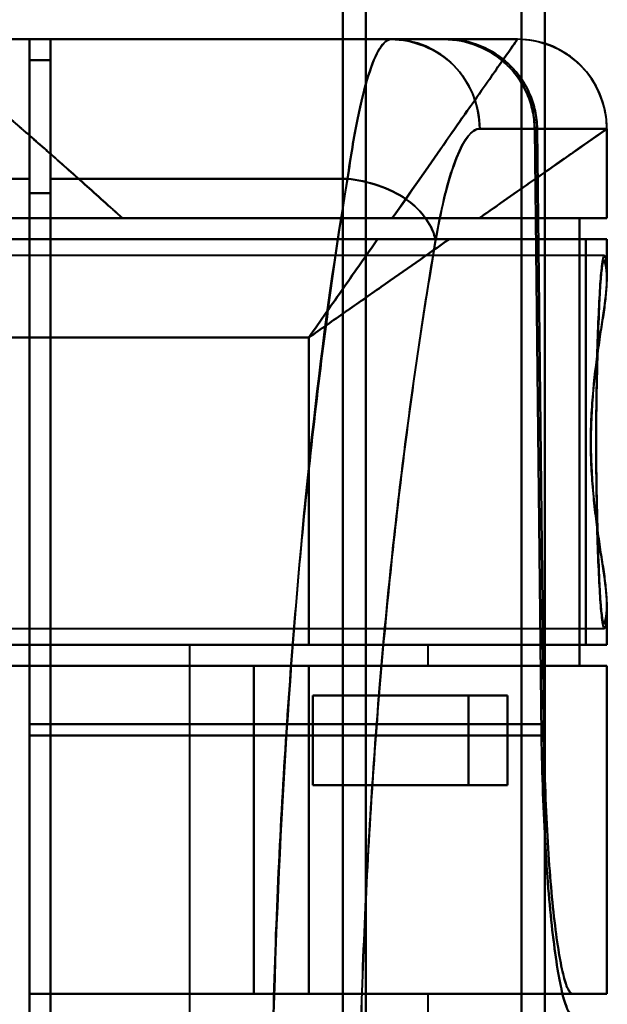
# Model space of a CAD drawing. Header units: millimetres. Extents: x -1352 to 2139, y -120 to 936.
# Tile 50 of 68: x 545 to 565, y 246 to 279. Entities that reach past the tile are written whole.
import ezdxf

# ---------------------------------------------------------------- set-up
doc = ezdxf.new("R2010")
doc.units = ezdxf.units.MM
doc.layers.add('G-IMPT', color=8, linetype='Continuous', lineweight=40)

# ---------------------------------------------------------------- blocks, each defined once
blk = doc.blocks.new('NEXA 400 CALQUES_dwg-748074-Avant')
at = {"layer": 'G-IMPT'}
for p, q in [((556, 197.372), (556, 298.372)), ((556, 298.372), (556, 197.372)), ((556.773, 298.372), (556.773, 197.964)), ((556.773, 197.964), (556.773, 298.372)), ((562, 198.407), (562, 298.372)), ((562, 298.372), (562, 198.407)), ((562.773, 298.372), (562.773, 198.998)), ((562.773, 198.998), (562.773, 298.372)), ((561.861, 278.372), (541.17, 278.372)), ((545.5, 273.694), (545.5, 278.372)), ((545.5, 278.372), (545.5, 273.694)), ((546.2, 273.694), (546.2, 278.372)), ((546.2, 278.372), (546.2, 273.694)), ((557.629, 278.372), (559.382, 278.372)), ((559.382, 278.372), (557.629, 278.372)), ((557.629, 278.372), (559.382, 278.372)), ((559.465, 278.372), (561.858, 278.372)), ((561.858, 278.372), (559.465, 278.372)), ((561.858, 278.372), (561.861, 278.372)), ((561.858, 278.372), (561.861, 278.372)), ((561.861, 278.372), (561.858, 278.372)), ((545.5, 273.213), (545.5, 277.672)), ((545.5, 277.672), (545.5, 273.213)), ((546.2, 273.213), (546.2, 277.672)), ((546.2, 277.672), (546.2, 273.213)), ((562.437, 275.372), (560.593, 275.372)), ((560.593, 275.372), (562.437, 275.372)), ((564.857, 275.372), (562.52, 275.372)), ((562.52, 275.372), (564.857, 275.372)), ((564.857, 275.372), (564.86, 275.372)), ((564.86, 275.372), (564.857, 275.372)), ((564.861, 272.372), (564.861, 275.372)), ((545.5, 203.694), (545.5, 273.694)), ((545.5, 273.694), (545.5, 203.694)), ((546.2, 203.694), (546.2, 273.694)), ((546.2, 273.694), (546.2, 203.694)), ((545.5, 204.193), (545.5, 273.213)), ((545.5, 273.213), (545.5, 204.193)), ((546.2, 204.193), (546.2, 273.213)), ((546.2, 273.213), (546.2, 204.193)), ((541, 272.372), (548.615, 272.372)), ((548.615, 272.372), (541, 272.372)), ((564.861, 272.372), (560.575, 272.372)), ((560.575, 272.372), (564.861, 272.372)), ((563.936, 272.372), (564.857, 272.372)), ((564.857, 272.372), (563.936, 272.372)), ((564.861, 271.672), (559.576, 271.672)), ((559.576, 271.672), (564.861, 271.672)), ((564.857, 271.672), (564.152, 271.672)), ((564.152, 271.672), (564.857, 271.672)), ((564.861, 270.346), (564.861, 271.672)), ((564.77, 271.122), (540, 271.122)), ((564.861, 258.072), (564.861, 259.399)), ((540, 258.622), (564.77, 258.622)), ((550.861, 258.072), (550.861, 219.672)), ((550.861, 258.072), (554.861, 258.072)), ((554.861, 258.072), (550.861, 258.072)), ((554.861, 258.072), (558.861, 258.072)), ((564.861, 258.072), (554.861, 258.072)), ((554.861, 258.072), (564.861, 258.072)), ((558.861, 258.072), (554.861, 258.072)), ((558.861, 257.372), (558.861, 258.072)), ((564.857, 258.072), (564.152, 258.072)), ((564.152, 258.072), (564.857, 258.072)), ((542.174, 257.372), (553.015, 257.372)), ((553.015, 257.372), (542.174, 257.372)), ((554.861, 257.372), (564.861, 257.372)), ((554.861, 257.372), (558.861, 257.372)), ((564.861, 257.372), (554.861, 257.372)), ((558.861, 257.372), (554.861, 257.372)), ((563.936, 257.372), (564.857, 257.372)), ((564.857, 257.372), (563.936, 257.372)), ((564.861, 246.372), (564.861, 257.372)), ((560.22, 256.372), (561.528, 256.372)), ((561.528, 256.372), (560.22, 256.372)), ((545.5, 246.372), (545.5, 255.417)), ((545.5, 255.417), (545.5, 246.372)), ((545.5, 255.034), (545.5, 245.672)), ((545.5, 245.672), (545.5, 255.034)), ((561.528, 253.372), (560.22, 253.372)), ((560.22, 253.372), (561.528, 253.372)), ((553.015, 246.372), (545.5, 246.372)), ((545.5, 246.372), (553.015, 246.372)), ((564.861, 246.372), (554.861, 246.372)), ((558.861, 246.372), (554.861, 246.372)), ((554.861, 246.372), (564.861, 246.372)), ((554.861, 246.372), (558.861, 246.372)), ((558.861, 245.672), (558.861, 246.372)), ((564.857, 246.372), (563.709, 246.372)), ((563.709, 246.372), (564.857, 246.372))]:
    blk.add_line(p, q, dxfattribs=at)
at = {"layer": 'G-IMPT', "flags": 128}
for points in [[(535, 278.372), (537.625, 278.372), (540.25, 278.372), (542.875, 278.372), (545.5, 278.372)], [(545.5, 278.372), (542.875, 278.372), (540.25, 278.372), (537.625, 278.372), (535, 278.372)], [(561.861, 278.372), (556.688, 278.372), (551.515, 278.372), (546.343, 278.372), (541.17, 278.372)], [(541.17, 278.372), (546.343, 278.372), (551.515, 278.372), (556.688, 278.372), (561.861, 278.372)], [(545.5, 255.417), (545.5, 261.156), (545.5, 266.895), (545.5, 272.634), (545.5, 278.372)], [(545.5, 278.372), (548.991, 278.372), (552.483, 278.372), (555.974, 278.372), (559.465, 278.372)], [(545.5, 278.372), (545.5, 272.634), (545.5, 266.895), (545.5, 261.156), (545.5, 255.417)], [(559.465, 278.372), (555.974, 278.372), (552.483, 278.372), (548.991, 278.372), (545.5, 278.372)], [(546.2, 278.372), (549.057, 278.372), (551.914, 278.372), (554.772, 278.372), (557.629, 278.372)], [(546.2, 277.672), (546.2, 277.847), (546.2, 278.022), (546.2, 278.197), (546.2, 278.372)], [(546.2, 278.372), (549.495, 278.372), (552.791, 278.372), (556.086, 278.372), (559.382, 278.372)], [(557.629, 278.372), (554.772, 278.372), (551.914, 278.372), (549.057, 278.372), (546.2, 278.372)], [(559.382, 278.372), (556.086, 278.372), (552.791, 278.372), (549.495, 278.372), (546.2, 278.372)], [(546.2, 278.372), (546.2, 278.197), (546.2, 278.022), (546.2, 277.847), (546.2, 277.672)], [(559.465, 278.372), (560.894, 278.372), (561.739, 278.372), (561.858, 278.372)], [(545.5, 277.672), (545.675, 277.672), (545.85, 277.672), (546.025, 277.672), (546.2, 277.672)], [(546.2, 277.672), (546.025, 277.672), (545.85, 277.672), (545.675, 277.672), (545.5, 277.672)], [(545.5, 277.672), (545.675, 277.672), (545.85, 277.672), (546.025, 277.672), (546.2, 277.672)], [(546.2, 277.672), (546.025, 277.672), (545.85, 277.672), (545.675, 277.672), (545.5, 277.672)], [(545.5, 277.672), (545.5, 272.013), (545.5, 266.353), (545.5, 260.694), (545.5, 255.034)], [(545.5, 255.034), (545.5, 260.694), (545.5, 266.353), (545.5, 272.013), (545.5, 277.672)], [(562.663, 255.034), (562.608, 260.12), (562.552, 265.205), (562.495, 270.289), (562.437, 275.372)], [(562.437, 275.372), (562.495, 270.289), (562.552, 265.205), (562.608, 260.12), (562.663, 255.034)], [(562.52, 275.372), (562.575, 270.385), (562.63, 265.396), (562.684, 260.407), (562.738, 255.417)], [(562.738, 255.417), (562.684, 260.407), (562.63, 265.396), (562.575, 270.385), (562.52, 275.372)], [(564.857, 272.372), (564.857, 273.122), (564.857, 273.872), (564.857, 274.622), (564.857, 275.372)], [(564.857, 275.372), (564.857, 274.622), (564.857, 273.872), (564.857, 273.122), (564.857, 272.372)], [(535, 273.694), (537.625, 273.694), (540.25, 273.694), (542.875, 273.694), (545.5, 273.694)], [(545.5, 273.694), (542.875, 273.694), (540.25, 273.694), (537.625, 273.694), (535, 273.694)], [(556.163, 273.694), (553.672, 273.694), (551.182, 273.694), (548.691, 273.694), (546.2, 273.694)], [(546.2, 273.694), (548.691, 273.694), (551.182, 273.694), (553.672, 273.694), (556.163, 273.694)], [(545.5, 273.213), (545.675, 273.213), (545.85, 273.213), (546.025, 273.213), (546.2, 273.213)], [(546.2, 273.213), (546.025, 273.213), (545.85, 273.213), (545.675, 273.213), (545.5, 273.213)], [(541, 272.372), (546.734, 272.372), (552.468, 272.372), (558.202, 272.372), (563.936, 272.372)], [(563.936, 272.372), (558.202, 272.372), (552.468, 272.372), (546.734, 272.372), (541, 272.372)], [(557.661, 272.372), (555.399, 272.372), (553.138, 272.372), (550.876, 272.372), (548.615, 272.372)], [(548.615, 272.372), (550.876, 272.372), (553.138, 272.372), (555.399, 272.372), (557.661, 272.372)], [(563.936, 257.372), (563.936, 261.122), (563.936, 264.872), (563.936, 268.622), (563.936, 272.372)], [(563.936, 272.372), (563.936, 268.622), (563.936, 264.872), (563.936, 261.122), (563.936, 257.372)], [(535, 271.672), (540.543, 271.672), (546.085, 271.672), (551.628, 271.672), (557.17, 271.672)], [(564.152, 271.672), (556.864, 271.672), (549.576, 271.672), (542.288, 271.672), (535, 271.672)], [(535, 271.672), (542.288, 271.672), (549.576, 271.672), (556.864, 271.672), (564.152, 271.672)], [(557.17, 271.672), (551.628, 271.672), (546.085, 271.672), (540.543, 271.672), (535, 271.672)], [(564.152, 258.072), (564.152, 261.472), (564.152, 264.872), (564.152, 268.272), (564.152, 271.672)], [(564.152, 271.672), (564.152, 268.272), (564.152, 264.872), (564.152, 261.472), (564.152, 258.072)], [(564.857, 271.672), (564.857, 271.379), (564.857, 271.085), (564.857, 270.792), (564.857, 270.499)], [(564.857, 270.499), (564.857, 270.792), (564.857, 271.085), (564.857, 271.379), (564.857, 271.672)], [(535, 268.372), (539.965, 268.372), (544.93, 268.372), (549.896, 268.372), (554.861, 268.372)], [(554.861, 268.372), (549.896, 268.372), (544.93, 268.372), (539.965, 268.372), (535, 268.372)], [(554.861, 268.372), (554.861, 265.797), (554.861, 263.222), (554.861, 260.647), (554.861, 258.072)], [(554.861, 258.072), (554.861, 260.647), (554.861, 263.222), (554.861, 265.797), (554.861, 268.372)], [(564.857, 259.246), (564.857, 258.953), (564.857, 258.659), (564.857, 258.366), (564.857, 258.072)], [(564.857, 258.072), (564.857, 258.366), (564.857, 258.659), (564.857, 258.953), (564.857, 259.246)], [(564.152, 258.072), (557.489, 258.072), (550.826, 258.072), (544.163, 258.072), (537.5, 258.072)], [(554.861, 258.072), (550.521, 258.072), (546.18, 258.072), (541.84, 258.072), (537.5, 258.072)], [(537.5, 258.072), (544.163, 258.072), (550.826, 258.072), (557.489, 258.072), (564.152, 258.072)], [(537.5, 258.072), (541.84, 258.072), (546.18, 258.072), (550.521, 258.072), (554.861, 258.072)], [(541, 257.372), (546.734, 257.372), (552.468, 257.372), (558.202, 257.372), (563.936, 257.372)], [(541, 257.372), (544.465, 257.372), (547.93, 257.372), (551.396, 257.372), (554.861, 257.372)], [(563.936, 257.372), (558.202, 257.372), (552.468, 257.372), (546.734, 257.372), (541, 257.372)], [(554.861, 257.372), (551.396, 257.372), (547.93, 257.372), (544.465, 257.372), (541, 257.372)], [(554.861, 257.372), (551.689, 257.372), (548.517, 257.372), (545.346, 257.372), (542.174, 257.372)], [(542.174, 257.372), (545.346, 257.372), (548.517, 257.372), (551.689, 257.372), (554.861, 257.372)], [(553.015, 257.372), (553.015, 254.622), (553.015, 251.872), (553.015, 249.122), (553.015, 246.372)], [(554.861, 257.372), (554.399, 257.372), (553.938, 257.372), (553.477, 257.372), (553.015, 257.372)], [(553.015, 246.372), (553.015, 249.122), (553.015, 251.872), (553.015, 254.622), (553.015, 257.372)], [(553.015, 257.372), (553.477, 257.372), (553.938, 257.372), (554.399, 257.372), (554.861, 257.372)], [(554.861, 257.372), (554.861, 254.622), (554.861, 251.872), (554.861, 249.122), (554.861, 246.372)], [(554.861, 246.372), (554.861, 249.122), (554.861, 251.872), (554.861, 254.622), (554.861, 257.372)], [(554.861, 257.372), (554.861, 254.622), (554.861, 251.872), (554.861, 249.122), (554.861, 246.372)], [(554.861, 246.372), (554.861, 249.122), (554.861, 251.872), (554.861, 254.622), (554.861, 257.372)], [(554.861, 246.372), (554.861, 249.122), (554.861, 251.872), (554.861, 254.622), (554.861, 257.372)], [(554.861, 257.372), (554.861, 254.622), (554.861, 251.872), (554.861, 249.122), (554.861, 246.372)], [(564.857, 257.372), (564.857, 254.622), (564.857, 251.872), (564.857, 249.122), (564.857, 246.372)], [(564.857, 246.372), (564.857, 249.122), (564.857, 251.872), (564.857, 254.622), (564.857, 257.372)], [(555, 253.372), (555, 254.122), (555, 254.872), (555, 255.622), (555, 256.372)], [(555, 256.372), (555, 255.622), (555, 254.872), (555, 254.122), (555, 253.372)], [(561.528, 256.372), (559.896, 256.372), (558.264, 256.372), (556.632, 256.372), (555, 256.372)], [(555, 256.372), (556.305, 256.372), (557.61, 256.372), (558.915, 256.372), (560.22, 256.372)], [(555, 253.372), (555, 254.122), (555, 254.872), (555, 255.622), (555, 256.372)], [(555, 256.372), (556.632, 256.372), (558.264, 256.372), (559.896, 256.372), (561.528, 256.372)], [(560.22, 256.372), (558.915, 256.372), (557.61, 256.372), (556.305, 256.372), (555, 256.372)], [(555, 256.372), (555, 255.622), (555, 254.872), (555, 254.122), (555, 253.372)], [(560.22, 253.372), (560.22, 254.122), (560.22, 254.872), (560.22, 255.622), (560.22, 256.372)], [(560.22, 256.372), (560.22, 255.622), (560.22, 254.872), (560.22, 254.122), (560.22, 253.372)], [(561.528, 256.372), (561.528, 255.622), (561.528, 254.872), (561.528, 254.122), (561.528, 253.372)], [(561.528, 253.372), (561.528, 254.122), (561.528, 254.872), (561.528, 255.622), (561.528, 256.372)], [(562.738, 255.417), (558.428, 255.417), (554.119, 255.417), (549.809, 255.417), (545.5, 255.417)], [(545.5, 255.417), (549.809, 255.417), (554.119, 255.417), (558.428, 255.417), (562.738, 255.417)], [(545.5, 255.034), (549.791, 255.034), (554.082, 255.034), (558.373, 255.034), (562.663, 255.034)], [(562.663, 255.034), (558.373, 255.034), (554.082, 255.034), (549.791, 255.034), (545.5, 255.034)], [(561.528, 253.372), (559.896, 253.372), (558.264, 253.372), (556.632, 253.372), (555, 253.372)], [(560.22, 253.372), (558.915, 253.372), (557.61, 253.372), (556.305, 253.372), (555, 253.372)], [(555, 253.372), (556.632, 253.372), (558.264, 253.372), (559.896, 253.372), (561.528, 253.372)], [(555, 253.372), (556.305, 253.372), (557.61, 253.372), (558.915, 253.372), (560.22, 253.372)], [(563.709, 246.372), (559.157, 246.372), (554.604, 246.372), (550.052, 246.372), (545.5, 246.372)], [(545.5, 245.672), (545.5, 245.847), (545.5, 246.022), (545.5, 246.197), (545.5, 246.372)], [(545.5, 246.372), (545.5, 246.197), (545.5, 246.022), (545.5, 245.847), (545.5, 245.672)], [(545.5, 246.372), (545.5, 246.197), (545.5, 246.022), (545.5, 245.847), (545.5, 245.672)], [(545.5, 245.672), (545.5, 245.847), (545.5, 246.022), (545.5, 246.197), (545.5, 246.372)], [(545.5, 246.372), (547.84, 246.372), (550.18, 246.372), (552.521, 246.372), (554.861, 246.372)], [(554.861, 246.372), (552.521, 246.372), (550.18, 246.372), (547.84, 246.372), (545.5, 246.372)], [(545.5, 246.372), (550.052, 246.372), (554.604, 246.372), (559.157, 246.372), (563.709, 246.372)], [(554.861, 246.372), (552.521, 246.372), (550.18, 246.372), (547.84, 246.372), (545.5, 246.372)], [(545.5, 246.372), (545.5, 246.197), (545.5, 246.022), (545.5, 245.847), (545.5, 245.672)], [(545.5, 245.672), (545.5, 245.847), (545.5, 246.022), (545.5, 246.197), (545.5, 246.372)], [(545.5, 246.372), (547.84, 246.372), (550.18, 246.372), (552.521, 246.372), (554.861, 246.372)], [(553.015, 246.372), (553.477, 246.372), (553.938, 246.372), (554.399, 246.372), (554.861, 246.372)], [(554.861, 246.372), (554.399, 246.372), (553.938, 246.372), (553.477, 246.372), (553.015, 246.372)]]:
    blk.add_lwpolyline(points, dxfattribs=at)
at = {"layer": 'G-IMPT'}
blk.add_arc((561.861, 275.372), 3, 360, 90, dxfattribs=at)
for centre, ratio in [((557.629, 275.372), 0.988057), ((561.858, 275.372), 0.999612), ((561.858, 275.372), 0.999612)]:
    blk.add_ellipse(centre, major_axis=(0, 3), ratio=ratio, start_param=4.712389, end_param=6.283185, dxfattribs=at)
for points, knots in [([(541.17, 278.372), (541.279, 278.372), (541.488, 278.301), (541.864, 278.077), (542.19, 277.85), (542.576, 277.567), (543.018, 277.232), (543.495, 276.853), (543.986, 276.44), (544.489, 276.006), (545.197, 275.406), (546.132, 274.597), (547.327, 273.516), (548.177, 272.758), (548.615, 272.372)], [0, 0, 0, 0, 0.125, 0.1875, 0.25, 0.3125, 0.375, 0.4375, 0.5, 0.5625, 0.625, 0.75, 0.875, 1, 1, 1, 1]), ([(548.615, 272.372), (548.186, 272.769), (547.552, 273.342), (546.736, 274.063), (546.139, 274.581), (545.569, 275.081), (545.024, 275.561), (544.498, 276.017), (543.985, 276.439), (543.485, 276.842), (543.012, 277.228), (542.578, 277.571), (542.19, 277.851), (541.854, 278.063), (541.472, 278.278), (541.267, 278.356), (541.17, 278.372)], [0, 0, 0, 0, 0.125, 0.1875, 0.25, 0.3125, 0.375, 0.4375, 0.5, 0.5625, 0.625, 0.6875, 0.75, 0.8125, 0.875, 1, 1, 1, 1]), ([(557.661, 272.372), (558.293, 273.258), (559.142, 274.501), (560.113, 275.887), (560.732, 276.768), (561.227, 277.474), (561.716, 278.161), (561.858, 278.372), (561.861, 278.372)], [0, 0, 0, 0, 0.25, 0.375, 0.5, 0.625, 0.75, 1, 1, 1, 1]), ([(560.575, 272.372), (561.233, 272.833), (562.438, 273.677), (564.269, 274.958), (564.861, 275.372), (564.861, 275.372)], [0, 0, 0, 0, 0.25, 0.5, 1, 1, 1, 1]), ([(556.359, 203.694), (555.975, 205.964), (555.425, 209.699), (554.8, 215.159), (554.25, 221.025), (553.759, 228.686), (553.528, 238.46), (553.688, 248.119), (554.135, 255.996), (554.644, 261.859), (555.251, 267.531), (555.787, 271.359), (556.163, 273.694)], [0, 0, 0, 0, 0.125, 0.1875, 0.25, 0.375, 0.5, 0.625, 0.75, 0.8125, 0.875, 1, 1, 1, 1]), ([(557.661, 272.372), (557.916, 272.376), (558.243, 272.372), (558.627, 272.371), (558.816, 272.372), (559.003, 272.373), (559.189, 272.373), (559.373, 272.372), (559.613, 272.373), (560.026, 272.373), (560.363, 272.37), (560.575, 272.372)], [0, 0, 0, 0, 0.25, 0.3125, 0.375, 0.4375, 0.5, 0.5625, 0.625, 0.75, 1, 1, 1, 1]), ([(560.575, 272.372), (560.145, 272.372), (559.448, 272.372), (558.436, 272.372), (557.922, 272.372), (557.661, 272.372)], [0, 0, 0, 0, 0.5, 0.75, 1, 1, 1, 1]), ([(557.17, 271.672), (556.8, 271.143), (556.228, 270.326), (555.449, 269.213), (555.057, 268.653), (554.861, 268.372)], [0, 0, 0, 0, 0.5, 0.75, 1, 1, 1, 1]), ([(554.861, 268.372), (555.27, 268.659), (556.088, 269.231), (557.7, 270.359), (558.854, 271.167), (559.576, 271.672)], [0, 0, 0, 0, 0.25, 0.5, 1, 1, 1, 1]), ([(559.576, 271.672), (558.854, 271.164), (557.7, 270.36), (556.088, 269.231), (555.27, 268.66), (554.861, 268.372)], [0, 0, 0, 0, 0.5, 0.75, 1, 1, 1, 1]), ([(559.576, 271.672), (559.393, 271.67), (559.105, 271.672), (558.712, 271.672), (558.411, 271.673), (558.106, 271.672), (557.694, 271.672), (557.377, 271.675), (557.17, 271.672)], [0, 0, 0, 0, 0.25, 0.375, 0.5, 0.625, 0.75, 1, 1, 1, 1]), ([(559.115, 271.63), (558.737, 269.44), (558.197, 265.849), (557.585, 260.524), (557.072, 255.015), (556.62, 247.601), (556.458, 238.506), (556.692, 229.303), (557.188, 222.094), (557.743, 216.585), (558.374, 211.46), (558.927, 207.957), (559.313, 205.83)], [0, 0, 0, 0, 0.125, 0.1875, 0.25, 0.375, 0.5, 0.625, 0.75, 0.8125, 0.875, 1, 1, 1, 1]), ([(559.313, 205.83), (558.913, 208.078), (558.354, 211.625), (557.729, 216.719), (557.329, 220.694), (556.998, 224.933), (556.743, 229.411), (556.576, 233.988), (556.507, 238.486), (556.542, 242.992), (556.675, 247.591), (556.898, 252.107), (557.201, 256.398), (557.578, 260.442), (558.176, 265.647), (558.722, 269.301), (559.115, 271.63)], [0, 0, 0, 0, 0.125, 0.1875, 0.25, 0.3125, 0.375, 0.4375, 0.5, 0.5625, 0.625, 0.6875, 0.75, 0.8125, 0.875, 1, 1, 1, 1]), ([(564.498, 264.872), (564.499, 265.404), (564.508, 266.464), (564.534, 267.944), (564.582, 269.21), (564.637, 270.21), (564.699, 270.892), (564.781, 271.278), (564.828, 270.954), (564.857, 270.499)], [0, 0, 0, 0, 0.125, 0.25, 0.375, 0.5, 0.625, 0.75, 1, 1, 1, 1]), ([(564.857, 270.499), (564.839, 270.676), (564.802, 270.928), (564.755, 270.985), (564.718, 270.876), (564.69, 270.717), (564.668, 270.521), (564.651, 270.325), (564.638, 270.161), (564.626, 269.967), (564.609, 269.66), (564.58, 269.014), (564.549, 268.082), (564.524, 267.072), (564.509, 266.307), (564.5, 265.555), (564.496, 264.872), (564.5, 264.19), (564.509, 263.438), (564.524, 262.673), (564.549, 261.663), (564.58, 260.731), (564.609, 260.085), (564.626, 259.777), (564.638, 259.584), (564.651, 259.42), (564.668, 259.223), (564.69, 259.027), (564.718, 258.868), (564.755, 258.76), (564.802, 258.817), (564.839, 259.069), (564.857, 259.246)], [0, 0, 0, 0, 0.0625, 0.125, 0.15625, 0.1875, 0.21875, 0.234375, 0.25, 0.265625, 0.28125, 0.3125, 0.375, 0.40625, 0.4375, 0.46875, 0.5, 0.53125, 0.5625, 0.59375, 0.625, 0.6875, 0.71875, 0.734375, 0.75, 0.765625, 0.78125, 0.8125, 0.84375, 0.875, 0.9375, 1, 1, 1, 1]), ([(564.857, 270.499), (564.857, 270.37), (564.849, 270.15), (564.821, 269.807), (564.793, 269.526), (564.754, 269.226), (564.703, 268.909), (564.647, 268.572), (564.596, 268.214), (564.545, 267.832), (564.471, 267.297), (564.406, 266.735), (564.366, 266.168), (564.334, 265.594), (564.321, 265.16), (564.318, 264.872)], [0, 0, 0, 0, 0.125, 0.1875, 0.25, 0.3125, 0.375, 0.4375, 0.5, 0.5625, 0.625, 0.75, 0.8125, 0.875, 1, 1, 1, 1]), ([(564.857, 259.246), (564.872, 259.54), (564.823, 260.047), (564.7, 260.856), (564.596, 261.52), (564.493, 262.282), (564.4, 263.133), (564.335, 264.019), (564.309, 264.872), (564.335, 265.725), (564.422, 266.909), (564.562, 268.006), (564.7, 268.888), (564.823, 269.698), (564.872, 270.204), (564.857, 270.499)], [0, 0, 0, 0, 0.125, 0.1875, 0.25, 0.3125, 0.375, 0.4375, 0.5, 0.5625, 0.625, 0.75, 0.8125, 0.875, 1, 1, 1, 1]), ([(564.318, 264.872), (564.321, 264.585), (564.334, 264.151), (564.366, 263.577), (564.406, 263.009), (564.471, 262.448), (564.545, 261.913), (564.596, 261.531), (564.647, 261.173), (564.703, 260.836), (564.754, 260.518), (564.793, 260.218), (564.821, 259.938), (564.849, 259.595), (564.857, 259.375), (564.857, 259.246)], [0, 0, 0, 0, 0.125, 0.1875, 0.25, 0.375, 0.4375, 0.5, 0.5625, 0.625, 0.6875, 0.75, 0.8125, 0.875, 1, 1, 1, 1]), ([(564.857, 259.246), (564.828, 258.791), (564.781, 258.467), (564.699, 258.852), (564.637, 259.535), (564.582, 260.535), (564.534, 261.801), (564.508, 263.281), (564.499, 264.34), (564.498, 264.872)], [0, 0, 0, 0, 0.25, 0.375, 0.5, 0.625, 0.75, 0.875, 1, 1, 1, 1]), ([(562.738, 255.417), (562.756, 254.168), (562.81, 252.344), (562.951, 250.277), (563.079, 248.931), (563.229, 247.81), (563.444, 246.71), (563.6, 246.372), (563.709, 246.372)], [0, 0, 0, 0, 0.25, 0.375, 0.5, 0.625, 0.75, 1, 1, 1, 1]), ([(563.709, 246.372), (563.655, 246.378), (563.548, 246.497), (563.39, 246.979), (563.229, 247.821), (563.079, 248.929), (562.951, 250.277), (562.81, 252.355), (562.754, 254.119), (562.738, 255.417)], [0, 0, 0, 0, 0.125, 0.25, 0.375, 0.5, 0.625, 0.75, 1, 1, 1, 1]), ([(563.709, 245.672), (563.596, 245.672), (563.431, 246.017), (563.203, 247.15), (563.043, 248.308), (562.905, 249.693), (562.751, 251.824), (562.687, 253.724), (562.663, 255.034)], [0, 0, 0, 0, 0.25, 0.375, 0.5, 0.625, 0.75, 1, 1, 1, 1]), ([(562.663, 255.034), (562.686, 253.677), (562.751, 251.837), (562.905, 249.691), (563.089, 247.847), (563.319, 246.463), (563.54, 245.799), (563.653, 245.678), (563.709, 245.672)], [0, 0, 0, 0, 0.25, 0.375, 0.5, 0.75, 0.875, 1, 1, 1, 1])]:
    blk.add_open_spline(points, degree=3, knots=knots, dxfattribs=at)
for points in [[(557.629, 278.372), (557.5, 278.372), (557.242, 278.164), (556.853, 277.242), (556.485, 275.765), (556.267, 274.434), (556.163, 273.694)], [(556.163, 273.694), (556.264, 274.432), (556.489, 275.777), (556.853, 277.241), (557.241, 278.157), (557.502, 278.372), (557.629, 278.372)], [(557.629, 278.372), (557.978, 278.372), (558.743, 278.22), (559.791, 277.561), (560.442, 276.5), (560.593, 275.726), (560.593, 275.372)], [(561.861, 278.372), (561.861, 278.372), (561.663, 278.09), (560.8, 276.857), (559.441, 274.916), (558.28, 273.258), (557.661, 272.372)], [(559.382, 278.372), (559.778, 278.372), (560.571, 278.216), (561.582, 277.55), (562.266, 276.554), (562.433, 275.767), (562.437, 275.372)], [(562.437, 275.372), (562.432, 275.579), (562.385, 275.978), (562.213, 276.527), (561.921, 277.051), (561.541, 277.509), (561.076, 277.88), (560.545, 278.164), (559.991, 278.327), (559.589, 278.369), (559.382, 278.372)], [(559.465, 278.372), (559.673, 278.369), (560.075, 278.327), (560.628, 278.164), (561.159, 277.88), (561.624, 277.509), (562.004, 277.051), (562.296, 276.527), (562.467, 275.978), (562.514, 275.579), (562.52, 275.372)], [(562.52, 275.372), (562.515, 275.766), (562.348, 276.553), (561.665, 277.55), (560.654, 278.216), (559.861, 278.372), (559.465, 278.372)], [(564.861, 275.372), (564.861, 275.726), (564.708, 276.5), (564.049, 277.561), (562.988, 278.22), (562.214, 278.372), (561.861, 278.372)], [(560.593, 275.372), (560.338, 275.373), (559.802, 274.702), (559.32, 272.815), (559.115, 271.63)], [(559.115, 271.63), (559.326, 272.836), (559.802, 274.695), (560.334, 275.366), (560.593, 275.372)], [(564.861, 275.372), (564.861, 275.368), (564.667, 275.233), (563.811, 274.632), (562.439, 273.675), (561.233, 272.841), (560.575, 272.372)], [(556.163, 273.694), (555.333, 269.009), (554.098, 257.89), (553.306, 238.422), (554.236, 219.067), (555.514, 208.218), (556.359, 203.694)], [(559.115, 271.63), (559.073, 271.859), (558.856, 272.352), (558.179, 273.039), (557.196, 273.513), (556.491, 273.665), (556.163, 273.694)], [(556.163, 273.694), (556.491, 273.665), (557.196, 273.513), (558.179, 273.039), (558.856, 272.352), (559.073, 271.859), (559.115, 271.63)], [(554.861, 268.372), (555.057, 268.653), (555.449, 269.213), (556.033, 270.048), (556.61, 270.871), (556.985, 271.408), (557.17, 271.672)], [(557.17, 271.672), (557.59, 271.672), (558.423, 271.672), (559.205, 271.672), (559.576, 271.672)]]:
    blk.add_open_spline(points, degree=3, dxfattribs=at)

msp = doc.modelspace()

# ---------------------------------------------------------------- block references
at = {"layer": 'G-IMPT'}
msp.add_blockref('NEXA 400 CALQUES_dwg-748074-Avant', (0, 0), dxfattribs=at)

doc.saveas('drawing.dxf')
